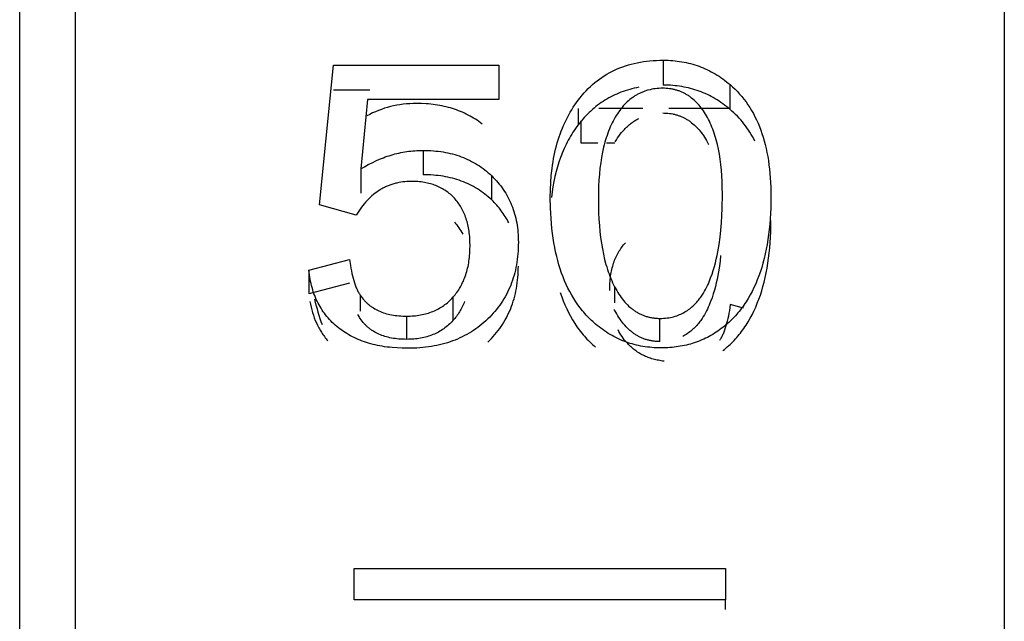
# Model space of a CAD drawing. Header units: millimetres. Extents: x -2637 to -1637, y 678 to 1678.
# Tile 155 of 256: x -2124.04 to -2118.74, y 1062.62 to 1065.86. Entities that reach past the tile are written whole.
import ezdxf

# ---------------------------------------------------------------- set-up
doc = ezdxf.new("R2010")
doc.units = ezdxf.units.MM
doc.layers.add('Make2D$B.SHOW mini', color=7, linetype='Continuous', true_color=0x000000)

msp = doc.modelspace()

# ---------------------------------------------------------------- linework, layer by layer
at = {"layer": 'Make2D$B.SHOW mini', "color": 18, "lineweight": -3, "true_color": 0x000000}
for points in [[(-2124.0431, 1024.9126), (-2124.0431, 1075.5182)], [(-2118.7431, 1075.5223), (-2118.7431, 1045.5223)], [(-2123.7431, 1015.5226), (-2123.7431, 1015.5231), (-2123.7431, 1075.421)], [(-2121.0365, 1065.4284), (-2121.0262, 1065.4417), (-2121.0157, 1065.4545), (-2121.0049, 1065.4669), (-2120.9939, 1065.4789), (-2120.9826, 1065.4905), (-2120.971, 1065.5016), (-2120.9592, 1065.5123), (-2120.9471, 1065.5226), (-2120.9348, 1065.5325), (-2120.9222, 1065.5419), (-2120.9094, 1065.551), (-2120.8963, 1065.5596), (-2120.8829, 1065.5678), (-2120.8693, 1065.5755), (-2120.8554, 1065.5829), (-2120.8412, 1065.5898), (-2120.8268, 1065.5963), (-2120.8121, 1065.6024), (-2120.7972, 1065.608), (-2120.782, 1065.6133), (-2120.7665, 1065.6181), (-2120.7508, 1065.6225), (-2120.7348, 1065.6265), (-2120.7186, 1065.63), (-2120.702, 1065.6332), (-2120.6853, 1065.6359), (-2120.6682, 1065.6382), (-2120.6509, 1065.6401), (-2120.6333, 1065.6416), (-2120.6154, 1065.6426), (-2120.5973, 1065.6432), (-2120.5789, 1065.6434)], [(-2120.5789, 1065.6434), (-2120.566, 1065.6433), (-2120.5532, 1065.6429), (-2120.5405, 1065.6423), (-2120.528, 1065.6414), (-2120.5155, 1065.6402), (-2120.5032, 1065.6388), (-2120.4909, 1065.6372), (-2120.4788, 1065.6353), (-2120.4668, 1065.6331), (-2120.4549, 1065.6307), (-2120.4431, 1065.628), (-2120.4314, 1065.625), (-2120.4198, 1065.6218), (-2120.4083, 1065.6184), (-2120.3969, 1065.6146), (-2120.3856, 1065.6107), (-2120.3745, 1065.6064), (-2120.3634, 1065.6019), (-2120.3524, 1065.5972), (-2120.3416, 1065.5922), (-2120.3308, 1065.5869), (-2120.3202, 1065.5814), (-2120.3096, 1065.5756), (-2120.2992, 1065.5696), (-2120.2888, 1065.5633), (-2120.2786, 1065.5567), (-2120.2684, 1065.5499), (-2120.2584, 1065.5428), (-2120.2484, 1065.5355), (-2120.2386, 1065.5279), (-2120.2288, 1065.52), (-2120.2192, 1065.5119)], [(-2120.5789, 1065.6434), (-2120.5789, 1065.5093)], [(-2122.4286, 1064.8638), (-2122.3541, 1065.6164)], [(-2122.3541, 1065.6164), (-2121.4645, 1065.6164)], [(-2121.4645, 1065.6164), (-2121.4645, 1065.4327)], [(-2122.1584, 1065.4824), (-2122.3541, 1065.4824)], [(-2120.7102, 1065.4976), (-2120.7228, 1065.4951), (-2120.7352, 1065.4924), (-2120.7475, 1065.4894), (-2120.7596, 1065.4861), (-2120.7716, 1065.4826), (-2120.7834, 1065.4789), (-2120.795, 1065.4749), (-2120.8065, 1065.4707), (-2120.8178, 1065.4662), (-2120.829, 1065.4615), (-2120.84, 1065.4566), (-2120.8509, 1065.4514), (-2120.8616, 1065.4459), (-2120.8722, 1065.4402), (-2120.8826, 1065.4343), (-2120.8929, 1065.4281), (-2120.903, 1065.4217), (-2120.913, 1065.415), (-2120.9228, 1065.4081), (-2120.9324, 1065.4009), (-2120.9419, 1065.3935), (-2120.9513, 1065.3858), (-2120.9605, 1065.3779), (-2120.9695, 1065.3698), (-2120.9784, 1065.3614), (-2120.9872, 1065.3528), (-2120.9958, 1065.3439), (-2121.0042, 1065.3347), (-2121.0125, 1065.3254), (-2121.0206, 1065.3157), (-2121.0286, 1065.3059), (-2121.0365, 1065.2957)], [(-2120.5816, 1065.4923), (-2120.5918, 1065.4922), (-2120.6019, 1065.4917), (-2120.6118, 1065.491), (-2120.6216, 1065.4899), (-2120.6312, 1065.4885), (-2120.6407, 1065.4868), (-2120.6501, 1065.4848), (-2120.6593, 1065.4826), (-2120.6638, 1065.4813), (-2120.6684, 1065.48), (-2120.6728, 1065.4786), (-2120.6773, 1065.4771), (-2120.6817, 1065.4755), (-2120.6861, 1065.4739), (-2120.6904, 1065.4721), (-2120.6947, 1065.4703), (-2120.699, 1065.4685), (-2120.7032, 1065.4665), (-2120.7074, 1065.4645), (-2120.7116, 1065.4624), (-2120.7157, 1065.4602), (-2120.7198, 1065.458), (-2120.7238, 1065.4557), (-2120.7278, 1065.4533), (-2120.7318, 1065.4508), (-2120.7358, 1065.4482), (-2120.7397, 1065.4456), (-2120.7435, 1065.4429), (-2120.7512, 1065.4372), (-2120.7587, 1065.4313), (-2120.766, 1065.425), (-2120.7733, 1065.4185), (-2120.7803, 1065.4116), (-2120.7872, 1065.4044), (-2120.794, 1065.397), (-2120.8007, 1065.3892), (-2120.8072, 1065.3811), (-2120.8135, 1065.3727), (-2120.8197, 1065.364), (-2120.8258, 1065.355), (-2120.8317, 1065.3457), (-2120.8375, 1065.3361)], [(-2120.346, 1065.3435), (-2120.3514, 1065.3526), (-2120.3569, 1065.3614), (-2120.3625, 1065.37), (-2120.3683, 1065.3782), (-2120.3742, 1065.3862), (-2120.3803, 1065.3939), (-2120.3864, 1065.4013), (-2120.3927, 1065.4084), (-2120.3991, 1065.4152), (-2120.4056, 1065.4218), (-2120.4123, 1065.428), (-2120.4191, 1065.434), (-2120.426, 1065.4397), (-2120.4331, 1065.4451), (-2120.4366, 1065.4476), (-2120.4402, 1065.4501), (-2120.4439, 1065.4526), (-2120.4475, 1065.455), (-2120.4512, 1065.4572), (-2120.455, 1065.4595), (-2120.4587, 1065.4616), (-2120.4625, 1065.4637), (-2120.4663, 1065.4657), (-2120.4702, 1065.4676), (-2120.4741, 1065.4695), (-2120.478, 1065.4713), (-2120.482, 1065.473), (-2120.4859, 1065.4746), (-2120.49, 1065.4762), (-2120.494, 1065.4777), (-2120.4981, 1065.4791), (-2120.5022, 1065.4805), (-2120.5063, 1065.4818), (-2120.5105, 1065.483), (-2120.5147, 1065.4841), (-2120.5189, 1065.4852), (-2120.5232, 1065.4861), (-2120.5275, 1065.4871), (-2120.5318, 1065.4879), (-2120.5362, 1065.4887), (-2120.545, 1065.49), (-2120.554, 1065.491), (-2120.5631, 1065.4917), (-2120.5723, 1065.4922), (-2120.5816, 1065.4923)], [(-2120.2192, 1065.3786), (-2120.2288, 1065.3867), (-2120.2386, 1065.3945), (-2120.2484, 1065.402), (-2120.2584, 1065.4093), (-2120.2684, 1065.4164), (-2120.2786, 1065.4231), (-2120.2888, 1065.4297), (-2120.2992, 1065.4359), (-2120.3096, 1065.4419), (-2120.3202, 1065.4477), (-2120.3308, 1065.4532), (-2120.3416, 1065.4584), (-2120.3524, 1065.4634), (-2120.3634, 1065.4681), (-2120.3745, 1065.4725), (-2120.3856, 1065.4767), (-2120.3969, 1065.4807), (-2120.4083, 1065.4844), (-2120.4198, 1065.4878), (-2120.4314, 1065.491), (-2120.4431, 1065.4939), (-2120.4549, 1065.4966), (-2120.4668, 1065.499), (-2120.4788, 1065.5012), (-2120.4909, 1065.5031), (-2120.5032, 1065.5047), (-2120.5155, 1065.5061), (-2120.528, 1065.5073), (-2120.5405, 1065.5082), (-2120.5532, 1065.5088), (-2120.566, 1065.5092), (-2120.5789, 1065.5093)], [(-2120.2192, 1065.5119), (-2120.2056, 1065.4998), (-2120.1925, 1065.4874), (-2120.1798, 1065.4745), (-2120.1676, 1065.4612), (-2120.1558, 1065.4474), (-2120.1444, 1065.4332), (-2120.1334, 1065.4186), (-2120.1229, 1065.4035), (-2120.1128, 1065.3881), (-2120.1032, 1065.3721), (-2120.0939, 1065.3558), (-2120.0851, 1065.339), (-2120.0768, 1065.3217), (-2120.0688, 1065.3041), (-2120.0613, 1065.2859), (-2120.0542, 1065.2674), (-2120.0476, 1065.2484), (-2120.0414, 1065.2289), (-2120.0356, 1065.2091), (-2120.0302, 1065.1887), (-2120.0253, 1065.168), (-2120.0208, 1065.1467), (-2120.0167, 1065.1251), (-2120.0131, 1065.103), (-2120.0098, 1065.0804), (-2120.007, 1065.0574), (-2120.0047, 1065.0339), (-2120.0028, 1065.01), (-2120.0013, 1064.9856), (-2120.0002, 1064.9608), (-2119.9993, 1064.9098)], [(-2120.2192, 1065.3786), (-2120.2192, 1065.5119)], [(-2122.1713, 1065.4327), (-2122.2065, 1065.058)], [(-2121.9073, 1065.4104), (-2121.9255, 1065.4101), (-2121.9436, 1065.4094), (-2121.9614, 1065.4081), (-2121.979, 1065.4062), (-2121.9964, 1065.4039), (-2122.0136, 1065.401), (-2122.0306, 1065.3976), (-2122.0473, 1065.3937), (-2122.0638, 1065.3893), (-2122.0802, 1065.3844), (-2122.0963, 1065.3789), (-2122.1122, 1065.3729), (-2122.1278, 1065.3663), (-2122.1433, 1065.3593), (-2122.1586, 1065.3517), (-2122.1736, 1065.3436)], [(-2121.4645, 1065.4327), (-2122.1713, 1065.4327)], [(-2121.5533, 1065.2999), (-2121.5623, 1065.3067), (-2121.5714, 1065.3133), (-2121.5806, 1065.3197), (-2121.59, 1065.3259), (-2121.5995, 1065.3318), (-2121.6092, 1065.3375), (-2121.619, 1065.343), (-2121.6289, 1065.3483), (-2121.6389, 1065.3534), (-2121.6491, 1065.3582), (-2121.6594, 1065.3629), (-2121.6699, 1065.3673), (-2121.6805, 1065.3715), (-2121.6912, 1065.3755), (-2121.702, 1065.3793), (-2121.713, 1065.3828), (-2121.7242, 1065.3862), (-2121.7354, 1065.3893), (-2121.7468, 1065.3922), (-2121.7583, 1065.3949), (-2121.77, 1065.3974), (-2121.7818, 1065.3996), (-2121.7937, 1065.4017), (-2121.8058, 1065.4035), (-2121.818, 1065.4051), (-2121.8303, 1065.4065), (-2121.8428, 1065.4077), (-2121.8554, 1065.4087), (-2121.8811, 1065.41), (-2121.9073, 1065.4104)], [(-2121.1869, 1064.9055), (-2121.1863, 1064.9455), (-2121.1845, 1064.9845), (-2121.1816, 1065.0226), (-2121.1775, 1065.0596), (-2121.175, 1065.0778), (-2121.1722, 1065.0957), (-2121.1691, 1065.1134), (-2121.1657, 1065.1308), (-2121.1621, 1065.148), (-2121.1581, 1065.1649), (-2121.1538, 1065.1816), (-2121.1493, 1065.1981), (-2121.1444, 1065.2143), (-2121.1393, 1065.2303), (-2121.1339, 1065.246), (-2121.1281, 1065.2615), (-2121.1221, 1065.2767), (-2121.1158, 1065.2917), (-2121.1092, 1065.3065), (-2121.1023, 1065.321), (-2121.0951, 1065.3352), (-2121.0876, 1065.3493), (-2121.0798, 1065.3631), (-2121.0717, 1065.3766), (-2121.0634, 1065.3899), (-2121.0547, 1065.403), (-2121.0457, 1065.4158), (-2121.0365, 1065.4284)], [(-2121.0365, 1065.3831), (-2121.0365, 1065.2957)], [(-2120.6889, 1065.3831), (-2120.9263, 1065.3831)], [(-2120.5816, 1065.3592), (-2120.5723, 1065.359), (-2120.5631, 1065.3586), (-2120.554, 1065.3579), (-2120.545, 1065.3569), (-2120.5362, 1065.3556), (-2120.5275, 1065.354), (-2120.5232, 1065.353), (-2120.5189, 1065.3521), (-2120.5147, 1065.351), (-2120.5105, 1065.3499), (-2120.5063, 1065.3487), (-2120.5022, 1065.3474), (-2120.4981, 1065.3461), (-2120.494, 1065.3447), (-2120.49, 1065.3432), (-2120.4859, 1065.3416), (-2120.482, 1065.34), (-2120.478, 1065.3383), (-2120.4741, 1065.3365), (-2120.4702, 1065.3347), (-2120.4663, 1065.3327), (-2120.4625, 1065.3308), (-2120.4587, 1065.3287), (-2120.455, 1065.3266), (-2120.4512, 1065.3243), (-2120.4475, 1065.3221), (-2120.4439, 1065.3197), (-2120.4402, 1065.3173), (-2120.4366, 1065.3148), (-2120.4331, 1065.3122), (-2120.426, 1065.3069), (-2120.4191, 1065.3012), (-2120.4123, 1065.2953), (-2120.4056, 1065.2891), (-2120.3991, 1065.2826), (-2120.3927, 1065.2758), (-2120.3864, 1065.2688), (-2120.3803, 1065.2614), (-2120.3742, 1065.2538), (-2120.3683, 1065.2459), (-2120.3625, 1065.2376), (-2120.3569, 1065.2291), (-2120.3514, 1065.2204), (-2120.346, 1065.2113)], [(-2120.2294, 1065.3831), (-2120.5494, 1065.3831)], [(-2120.0855, 1065.2076), (-2120.092, 1065.2201), (-2120.0988, 1065.2323), (-2120.1059, 1065.2443), (-2120.1131, 1065.2561), (-2120.1207, 1065.2676), (-2120.1284, 1065.2789), (-2120.1364, 1065.29), (-2120.1446, 1065.3008), (-2120.1531, 1065.3113), (-2120.1618, 1065.3217), (-2120.1708, 1065.3318), (-2120.18, 1065.3416), (-2120.1894, 1065.3512), (-2120.1991, 1065.3606), (-2120.209, 1065.3697), (-2120.2192, 1065.3786)], [(-2121.0217, 1065.3171), (-2121.0217, 1065.1977)], [(-2120.8375, 1065.3361), (-2120.8431, 1065.3262), (-2120.8486, 1065.3161), (-2120.8538, 1065.3057), (-2120.8589, 1065.2951), (-2120.8638, 1065.2842), (-2120.8685, 1065.2731), (-2120.8731, 1065.2618), (-2120.8774, 1065.2502), (-2120.8816, 1065.2383), (-2120.8856, 1065.2262), (-2120.8894, 1065.2139), (-2120.893, 1065.2013), (-2120.8965, 1065.1884), (-2120.8997, 1065.1753), (-2120.9057, 1065.1483), (-2120.911, 1065.1204), (-2120.9156, 1065.0914), (-2120.9195, 1065.0614), (-2120.9226, 1065.0304), (-2120.9251, 1064.9983), (-2120.9268, 1064.9652), (-2120.9279, 1064.9311), (-2120.9282, 1064.8959)], [(-2120.8375, 1065.204), (-2120.831, 1065.2148), (-2120.8243, 1065.2251), (-2120.8174, 1065.2351), (-2120.8103, 1065.2447), (-2120.803, 1065.2539), (-2120.7955, 1065.2627), (-2120.7879, 1065.2712), (-2120.784, 1065.2752), (-2120.7801, 1065.2792), (-2120.7761, 1065.2831), (-2120.7721, 1065.2869), (-2120.768, 1065.2906), (-2120.7639, 1065.2942), (-2120.7598, 1065.2977), (-2120.7556, 1065.3011), (-2120.7513, 1065.3044), (-2120.747, 1065.3076), (-2120.7427, 1065.3107), (-2120.7383, 1065.3137), (-2120.7339, 1065.3166), (-2120.7294, 1065.3194), (-2120.7249, 1065.3222), (-2120.7203, 1065.3248), (-2120.7157, 1065.3273), (-2120.711, 1065.3297)], [(-2120.2607, 1064.9237), (-2120.261, 1064.9573), (-2120.262, 1064.9898), (-2120.2637, 1065.0214), (-2120.266, 1065.052), (-2120.269, 1065.0816), (-2120.2727, 1065.1103), (-2120.277, 1065.1379), (-2120.282, 1065.1646), (-2120.2877, 1065.1903), (-2120.294, 1065.2151), (-2120.2974, 1065.2271), (-2120.301, 1065.2389), (-2120.3047, 1065.2504), (-2120.3087, 1065.2617), (-2120.3127, 1065.2728), (-2120.317, 1065.2836), (-2120.3214, 1065.2942), (-2120.326, 1065.3045), (-2120.3307, 1065.3146), (-2120.3357, 1065.3244), (-2120.3407, 1065.3341), (-2120.346, 1065.3435)], [(-2121.0365, 1065.2957), (-2121.0438, 1065.2858), (-2121.051, 1065.2758), (-2121.058, 1065.2656), (-2121.0648, 1065.2553), (-2121.0714, 1065.2448), (-2121.0778, 1065.2342), (-2121.0841, 1065.2234), (-2121.0901, 1065.2125), (-2121.096, 1065.2014), (-2121.1017, 1065.1901), (-2121.1072, 1065.1788), (-2121.1126, 1065.1672), (-2121.1177, 1065.1555), (-2121.1227, 1065.1437), (-2121.1274, 1065.1317), (-2121.132, 1065.1196), (-2121.1406, 1065.0949), (-2121.1485, 1065.0695), (-2121.1557, 1065.0436), (-2121.1621, 1065.0171), (-2121.1678, 1064.9899), (-2121.1727, 1064.9622), (-2121.1769, 1064.9338), (-2121.1804, 1064.9048)], [(-2121.0217, 1065.1977), (-2120.9305, 1065.1977)], [(-2120.884, 1065.1977), (-2120.8389, 1065.1977)], [(-2120.346, 1065.2113), (-2120.3401, 1065.2009), (-2120.3345, 1065.1901)], [(-2122.2065, 1065.058), (-2122.1866, 1065.07), (-2122.1666, 1065.0812), (-2122.1465, 1065.0917), (-2122.1263, 1065.1014), (-2122.1059, 1065.1103), (-2122.0853, 1065.1185), (-2122.075, 1065.1223), (-2122.0647, 1065.1259), (-2122.0543, 1065.1293), (-2122.0439, 1065.1326), (-2122.0334, 1065.1356), (-2122.0229, 1065.1384), (-2122.0124, 1065.1411), (-2122.0018, 1065.1435), (-2121.9912, 1065.1458), (-2121.9806, 1065.1479), (-2121.9699, 1065.1497), (-2121.9592, 1065.1514), (-2121.9484, 1065.1529), (-2121.9376, 1065.1542), (-2121.9268, 1065.1553), (-2121.9159, 1065.1561), (-2121.905, 1065.1568), (-2121.8941, 1065.1573), (-2121.8831, 1065.1576), (-2121.872, 1065.1577)], [(-2121.872, 1065.1577), (-2121.8579, 1065.1576), (-2121.8439, 1065.1572), (-2121.8301, 1065.1565), (-2121.8165, 1065.1556), (-2121.803, 1065.1544), (-2121.7897, 1065.1529), (-2121.7766, 1065.1512), (-2121.7636, 1065.1492), (-2121.7508, 1065.1469), (-2121.7382, 1065.1444), (-2121.7257, 1065.1416), (-2121.7134, 1065.1385), (-2121.7013, 1065.1352), (-2121.6893, 1065.1316), (-2121.6775, 1065.1277), (-2121.6659, 1065.1236), (-2121.6544, 1065.1192), (-2121.6431, 1065.1145), (-2121.632, 1065.1095), (-2121.621, 1065.1043), (-2121.6102, 1065.0988), (-2121.5996, 1065.0931), (-2121.5891, 1065.0871), (-2121.5788, 1065.0808), (-2121.5687, 1065.0742), (-2121.5587, 1065.0674), (-2121.5489, 1065.0603), (-2121.5393, 1065.0529), (-2121.5298, 1065.0453), (-2121.5205, 1065.0374), (-2121.5114, 1065.0292), (-2121.5024, 1065.0207)], [(-2121.872, 1065.1577), (-2121.872, 1065.0268)], [(-2122.2065, 1065.058), (-2122.2065, 1064.9277)], [(-2121.9357, 1064.9909), (-2121.9473, 1064.9907), (-2121.9587, 1064.9902), (-2121.9701, 1064.9893), (-2121.9812, 1064.9881), (-2121.9922, 1064.9865), (-2122.0031, 1064.9845), (-2122.0138, 1064.9822), (-2122.019, 1064.9809), (-2122.0243, 1064.9796), (-2122.0295, 1064.9781), (-2122.0347, 1064.9766), (-2122.0398, 1064.9749), (-2122.0449, 1064.9732), (-2122.05, 1064.9714), (-2122.055, 1064.9695), (-2122.06, 1064.9675), (-2122.065, 1064.9654), (-2122.0699, 1064.9632), (-2122.0748, 1064.9609), (-2122.0796, 1064.9586), (-2122.0844, 1064.9561), (-2122.0892, 1064.9536), (-2122.0939, 1064.951), (-2122.0986, 1064.9483), (-2122.1033, 1064.9455), (-2122.1079, 1064.9426), (-2122.1125, 1064.9396), (-2122.1215, 1064.9334), (-2122.1304, 1064.9269), (-2122.1391, 1064.9199), (-2122.1477, 1064.9127), (-2122.1562, 1064.905), (-2122.1644, 1064.897), (-2122.1726, 1064.8887), (-2122.1806, 1064.88), (-2122.1884, 1064.8709), (-2122.1961, 1064.8615), (-2122.2036, 1064.8518), (-2122.211, 1064.8416), (-2122.2182, 1064.8312), (-2122.2253, 1064.8203), (-2122.2322, 1064.8091)], [(-2121.7031, 1064.9), (-2121.7083, 1064.9055), (-2121.7137, 1064.9109), (-2121.7192, 1064.9161), (-2121.7248, 1064.9212), (-2121.7306, 1064.926), (-2121.7365, 1064.9307), (-2121.7425, 1064.9352), (-2121.7486, 1064.9395), (-2121.7549, 1064.9437), (-2121.7613, 1064.9477), (-2121.7679, 1064.9515), (-2121.7745, 1064.9552), (-2121.7813, 1064.9586), (-2121.7883, 1064.9619), (-2121.7953, 1064.965), (-2121.8025, 1064.968), (-2121.8098, 1064.9708), (-2121.8173, 1064.9733), (-2121.8249, 1064.9758), (-2121.8326, 1064.978), (-2121.8405, 1064.9801), (-2121.8485, 1064.9819), (-2121.8566, 1064.9836), (-2121.8648, 1064.9852), (-2121.8732, 1064.9865), (-2121.8817, 1064.9877), (-2121.8904, 1064.9887), (-2121.8992, 1064.9895), (-2121.9081, 1064.9901), (-2121.9172, 1064.9906), (-2121.9264, 1064.9908), (-2121.9357, 1064.9909)], [(-2121.5024, 1064.8908), (-2121.5114, 1064.8991), (-2121.5205, 1064.9073), (-2121.5298, 1064.9151), (-2121.5393, 1064.9227), (-2121.5489, 1064.93), (-2121.5587, 1064.9371), (-2121.5687, 1064.9439), (-2121.5788, 1064.9504), (-2121.5891, 1064.9566), (-2121.5996, 1064.9626), (-2121.6102, 1064.9683), (-2121.621, 1064.9738), (-2121.632, 1064.979), (-2121.6431, 1064.9839), (-2121.6544, 1064.9885), (-2121.6659, 1064.9929), (-2121.6775, 1064.997), (-2121.6893, 1065.0009), (-2121.7013, 1065.0044), (-2121.7134, 1065.0077), (-2121.7257, 1065.0108), (-2121.7382, 1065.0136), (-2121.7508, 1065.0161), (-2121.7636, 1065.0183), (-2121.7766, 1065.0203), (-2121.7897, 1065.0221), (-2121.803, 1065.0235), (-2121.8165, 1065.0247), (-2121.8301, 1065.0256), (-2121.8439, 1065.0263), (-2121.8579, 1065.0267), (-2121.872, 1065.0268)], [(-2121.5024, 1065.0207), (-2121.4936, 1065.0121), (-2121.4851, 1065.0033), (-2121.4769, 1064.9943), (-2121.469, 1064.9851), (-2121.4613, 1064.9758), (-2121.4539, 1064.9664), (-2121.4468, 1064.9568), (-2121.44, 1064.947), (-2121.4334, 1064.937), (-2121.4271, 1064.9269), (-2121.4211, 1064.9167), (-2121.4153, 1064.9062), (-2121.4098, 1064.8956), (-2121.4046, 1064.8849), (-2121.3997, 1064.874), (-2121.3951, 1064.8629), (-2121.3907, 1064.8516), (-2121.3866, 1064.8402), (-2121.3828, 1064.8286), (-2121.3793, 1064.8169), (-2121.376, 1064.805), (-2121.373, 1064.7929), (-2121.3704, 1064.7806), (-2121.3679, 1064.7682), (-2121.3658, 1064.7556), (-2121.364, 1064.7429), (-2121.3624, 1064.73), (-2121.3611, 1064.7169), (-2121.3601, 1064.7036), (-2121.3594, 1064.6902), (-2121.359, 1064.6766), (-2121.3588, 1064.6628)], [(-2121.5024, 1064.8908), (-2121.5024, 1065.0207)], [(-2121.6188, 1064.6456), (-2121.6192, 1064.6657), (-2121.6196, 1064.6756), (-2121.6202, 1064.6853), (-2121.6209, 1064.6949), (-2121.6218, 1064.7043), (-2121.6229, 1064.7136), (-2121.6241, 1064.7228), (-2121.6256, 1064.7318), (-2121.6271, 1064.7406), (-2121.6289, 1064.7494), (-2121.6308, 1064.758), (-2121.6328, 1064.7664), (-2121.6351, 1064.7747), (-2121.6375, 1064.7829), (-2121.64, 1064.7909), (-2121.6428, 1064.7987), (-2121.6456, 1064.8065), (-2121.6487, 1064.8141), (-2121.6519, 1064.8215), (-2121.6553, 1064.8288), (-2121.6588, 1064.836), (-2121.6625, 1064.843), (-2121.6664, 1064.8499), (-2121.6704, 1064.8567), (-2121.6746, 1064.8633), (-2121.6789, 1064.8698), (-2121.6835, 1064.8761), (-2121.6881, 1064.8823), (-2121.693, 1064.8883), (-2121.698, 1064.8942), (-2121.7031, 1064.9)], [(-2121.4108, 1064.7684), (-2121.4152, 1064.7768), (-2121.4198, 1064.7852), (-2121.4246, 1064.7934), (-2121.4295, 1064.8015), (-2121.4346, 1064.8095), (-2121.4399, 1064.8174), (-2121.4454, 1064.8252), (-2121.451, 1064.8329), (-2121.4568, 1064.8405), (-2121.4628, 1064.848), (-2121.469, 1064.8553), (-2121.4753, 1064.8626), (-2121.4818, 1064.8698), (-2121.4885, 1064.8769), (-2121.4953, 1064.8839), (-2121.5024, 1064.8908)], [(-2120.9433, 1064.2225), (-2120.9508, 1064.229), (-2120.9582, 1064.2357), (-2120.9656, 1064.2425), (-2120.9728, 1064.2495), (-2120.9798, 1064.2565), (-2120.9868, 1064.2637), (-2120.9936, 1064.2711), (-2121.0003, 1064.2786), (-2121.007, 1064.2862), (-2121.0134, 1064.2939), (-2121.026, 1064.3098), (-2121.0382, 1064.3262), (-2121.0498, 1064.3431), (-2121.061, 1064.3606), (-2121.0717, 1064.3786), (-2121.0819, 1064.3971), (-2121.0917, 1064.4161), (-2121.101, 1064.4357), (-2121.1098, 1064.4558), (-2121.1181, 1064.4764), (-2121.126, 1064.4975), (-2121.1333, 1064.5192), (-2121.1402, 1064.5413), (-2121.1467, 1064.564), (-2121.1526, 1064.5872), (-2121.1581, 1064.6109), (-2121.1631, 1064.6352), (-2121.1676, 1064.6599), (-2121.1716, 1064.6852), (-2121.1752, 1064.7109), (-2121.1783, 1064.7372), (-2121.1809, 1064.764), (-2121.1831, 1064.7913), (-2121.1847, 1064.8191), (-2121.1859, 1064.8474), (-2121.1869, 1064.9055)], [(-2120.9282, 1064.8959), (-2120.9279, 1064.8589), (-2120.9269, 1064.8229), (-2120.9252, 1064.7878), (-2120.9229, 1064.7538), (-2120.9198, 1064.7207), (-2120.9161, 1064.6886), (-2120.9117, 1064.6576), (-2120.9066, 1064.6275), (-2120.9008, 1064.5984), (-2120.8943, 1064.5704), (-2120.8872, 1064.5433), (-2120.8833, 1064.5302), (-2120.8793, 1064.5173), (-2120.875, 1064.5046), (-2120.8707, 1064.4923), (-2120.8661, 1064.4801), (-2120.8613, 1064.4683), (-2120.8564, 1064.4566), (-2120.8513, 1064.4453), (-2120.846, 1064.4342), (-2120.8406, 1064.4233)], [(-2120.5965, 1064.2532), (-2120.5866, 1064.2534), (-2120.577, 1064.2538), (-2120.5675, 1064.2546), (-2120.5582, 1064.2556), (-2120.5491, 1064.2569), (-2120.5403, 1064.2585), (-2120.5316, 1064.2603), (-2120.5231, 1064.2624), (-2120.5148, 1064.2647), (-2120.5067, 1064.2673), (-2120.4988, 1064.2701), (-2120.4912, 1064.2732), (-2120.4837, 1064.2765), (-2120.4764, 1064.28), (-2120.4692, 1064.2837), (-2120.4623, 1064.2876), (-2120.4556, 1064.2917), (-2120.4491, 1064.296), (-2120.4428, 1064.3005), (-2120.4366, 1064.3051), (-2120.4307, 1064.3099), (-2120.4249, 1064.3148), (-2120.4193, 1064.3198), (-2120.414, 1064.3249), (-2120.4088, 1064.3301), (-2120.4037, 1064.3354), (-2120.3989, 1064.3407), (-2120.3942, 1064.346), (-2120.3897, 1064.3514), (-2120.3854, 1064.3568), (-2120.3813, 1064.3621), (-2120.3773, 1064.3675), (-2120.3735, 1064.3728), (-2120.3699, 1064.3781), (-2120.3664, 1064.3834), (-2120.3631, 1064.3886), (-2120.3568, 1064.399), (-2120.3511, 1064.4093), (-2120.3458, 1064.4196), (-2120.3408, 1064.4298), (-2120.3362, 1064.44), (-2120.3319, 1064.4502), (-2120.3237, 1064.4707), (-2120.3163, 1064.4912), (-2120.3096, 1064.5116), (-2120.3036, 1064.5319), (-2120.2983, 1064.552), (-2120.2935, 1064.5719), (-2120.2892, 1064.5917), (-2120.2854, 1064.6114), (-2120.2788, 1064.6507), (-2120.2734, 1064.6898), (-2120.2692, 1064.7288), (-2120.2659, 1064.7677), (-2120.2635, 1064.8066), (-2120.2619, 1064.8456), (-2120.2607, 1064.9237)], [(-2119.9993, 1064.9098), (-2120.0003, 1064.8484), (-2120.0016, 1064.8185), (-2120.0034, 1064.7893), (-2120.0057, 1064.7605), (-2120.0085, 1064.7324), (-2120.0118, 1064.7048), (-2120.0156, 1064.6778), (-2120.0199, 1064.6513), (-2120.0247, 1064.6255), (-2120.03, 1064.6002), (-2120.0358, 1064.5755), (-2120.0421, 1064.5514), (-2120.049, 1064.5278), (-2120.0563, 1064.5049), (-2120.0641, 1064.4825), (-2120.0725, 1064.4607), (-2120.0813, 1064.4395), (-2120.0906, 1064.4188), (-2120.1005, 1064.3988), (-2120.1108, 1064.3794), (-2120.1217, 1064.3605), (-2120.133, 1064.3422), (-2120.1389, 1064.3333), (-2120.1449, 1064.3246), (-2120.151, 1064.316), (-2120.1572, 1064.3075), (-2120.1636, 1064.2992), (-2120.1701, 1064.291), (-2120.1767, 1064.283), (-2120.1834, 1064.2751), (-2120.1903, 1064.2674), (-2120.1973, 1064.2599), (-2120.2044, 1064.2525), (-2120.2116, 1064.2452), (-2120.219, 1064.2381), (-2120.2265, 1064.2311), (-2120.2341, 1064.2243), (-2120.2418, 1064.2176), (-2120.2497, 1064.2111), (-2120.2576, 1064.2048)], [(-2122.2322, 1064.8091), (-2122.4286, 1064.8638)], [(-2121.7031, 1064.7708), (-2121.6966, 1064.7635), (-2121.6904, 1064.7561), (-2121.6844, 1064.7484), (-2121.6787, 1064.7404), (-2121.6732, 1064.7323), (-2121.668, 1064.7239), (-2121.6631, 1064.7153), (-2121.6584, 1064.7065)], [(-2120.2576, 1064.0802), (-2120.2497, 1064.0865), (-2120.2418, 1064.093), (-2120.2341, 1064.0996), (-2120.2265, 1064.1064), (-2120.219, 1064.1133), (-2120.2116, 1064.1204), (-2120.2044, 1064.1276), (-2120.1973, 1064.1349), (-2120.1903, 1064.1425), (-2120.1834, 1064.1501), (-2120.1767, 1064.1579), (-2120.1701, 1064.1659), (-2120.1636, 1064.174), (-2120.1572, 1064.1823), (-2120.151, 1064.1907), (-2120.1449, 1064.1992), (-2120.1389, 1064.2079), (-2120.133, 1064.2168), (-2120.1217, 1064.2349), (-2120.1108, 1064.2536), (-2120.1005, 1064.273), (-2120.0906, 1064.2929), (-2120.0813, 1064.3133), (-2120.0725, 1064.3344), (-2120.0641, 1064.3561), (-2120.0563, 1064.3783), (-2120.049, 1064.4011), (-2120.0421, 1064.4245), (-2120.0358, 1064.4485), (-2120.03, 1064.473), (-2120.0247, 1064.4981), (-2120.0199, 1064.5238), (-2120.0156, 1064.5501), (-2120.0118, 1064.5769), (-2120.0085, 1064.6043), (-2120.0057, 1064.6323), (-2120.0034, 1064.6608), (-2120.0016, 1064.6899), (-2120.0003, 1064.7196), (-2119.9993, 1064.7806)], [(-2121.7109, 1064.3668), (-2121.7053, 1064.3732), (-2121.6998, 1064.3798), (-2121.6946, 1064.3865), (-2121.6895, 1064.3934), (-2121.6845, 1064.4004), (-2121.6798, 1064.4076), (-2121.6752, 1064.4149), (-2121.6708, 1064.4223), (-2121.6666, 1064.43), (-2121.6626, 1064.4377), (-2121.6587, 1064.4456), (-2121.655, 1064.4537), (-2121.6515, 1064.4619), (-2121.6482, 1064.4703), (-2121.645, 1064.4788), (-2121.642, 1064.4874), (-2121.6392, 1064.4962), (-2121.6366, 1064.5052), (-2121.6342, 1064.5143), (-2121.6319, 1064.5235), (-2121.6298, 1064.5329), (-2121.6279, 1064.5424), (-2121.6262, 1064.5521), (-2121.6247, 1064.5619), (-2121.6233, 1064.5718), (-2121.6221, 1064.5819), (-2121.6211, 1064.5922), (-2121.6203, 1064.6026), (-2121.6197, 1064.6131), (-2121.6192, 1064.6238), (-2121.6188, 1064.6456)], [(-2121.3588, 1064.6628), (-2121.359, 1064.647), (-2121.3595, 1064.6314), (-2121.3603, 1064.616), (-2121.3614, 1064.6008), (-2121.3629, 1064.5857), (-2121.3647, 1064.5708), (-2121.3668, 1064.5562), (-2121.3692, 1064.5417), (-2121.372, 1064.5273), (-2121.375, 1064.5132), (-2121.3784, 1064.4993), (-2121.3821, 1064.4855), (-2121.3862, 1064.4719), (-2121.3905, 1064.4585), (-2121.3952, 1064.4453), (-2121.4002, 1064.4323), (-2121.4055, 1064.4195), (-2121.4111, 1064.4069), (-2121.4171, 1064.3944), (-2121.4233, 1064.3822), (-2121.4299, 1064.3701), (-2121.4368, 1064.3582), (-2121.444, 1064.3466), (-2121.4516, 1064.3351), (-2121.4594, 1064.3238), (-2121.4676, 1064.3127), (-2121.476, 1064.3018), (-2121.4848, 1064.2911), (-2121.4939, 1064.2806), (-2121.5033, 1064.2703), (-2121.5131, 1064.2602), (-2121.5231, 1064.2502)], [(-2120.8673, 1064.4036), (-2120.867, 1064.4239), (-2120.8666, 1064.4339), (-2120.866, 1064.4437), (-2120.8652, 1064.4533), (-2120.8643, 1064.4628), (-2120.8632, 1064.4722), (-2120.862, 1064.4814), (-2120.8606, 1064.4905), (-2120.859, 1064.4995), (-2120.8573, 1064.5083), (-2120.8554, 1064.5169), (-2120.8533, 1064.5255), (-2120.8511, 1064.5338), (-2120.8487, 1064.5421), (-2120.8461, 1064.5501), (-2120.8434, 1064.5581), (-2120.8405, 1064.5659), (-2120.8375, 1064.5736), (-2120.8342, 1064.5811), (-2120.8309, 1064.5884), (-2120.8273, 1064.5957), (-2120.8236, 1064.6028), (-2120.8198, 1064.6097), (-2120.8157, 1064.6165), (-2120.8115, 1064.6232), (-2120.8072, 1064.6297), (-2120.8027, 1064.6361), (-2120.798, 1064.6423), (-2120.7932, 1064.6484), (-2120.7882, 1064.6544), (-2120.783, 1064.6602)], [(-2122.4868, 1064.5125), (-2122.2674, 1064.5699)], [(-2122.2674, 1064.5699), (-2122.263, 1064.5385), (-2122.2605, 1064.5236), (-2122.2578, 1064.5092), (-2122.2549, 1064.4953), (-2122.2518, 1064.482), (-2122.2485, 1064.4691), (-2122.245, 1064.4569), (-2122.2413, 1064.4451), (-2122.2374, 1064.4338), (-2122.2333, 1064.4231), (-2122.2311, 1064.418), (-2122.229, 1064.413), (-2122.2267, 1064.4081), (-2122.2244, 1064.4033), (-2122.2221, 1064.3987), (-2122.2197, 1064.3942), (-2122.2173, 1064.3898), (-2122.2148, 1064.3856), (-2122.2122, 1064.3815), (-2122.2096, 1064.3775)], [(-2120.2701, 1064.5913), (-2120.2734, 1064.5619), (-2120.2788, 1064.523), (-2120.2854, 1064.4841), (-2120.2892, 1064.4645), (-2120.2935, 1064.4448), (-2120.2983, 1064.425), (-2120.3037, 1064.4051), (-2120.3097, 1064.3849), (-2120.3164, 1064.3646), (-2120.3238, 1064.3442), (-2120.3319, 1064.3239), (-2120.3363, 1064.3137), (-2120.3409, 1064.3036), (-2120.3459, 1064.2934), (-2120.3512, 1064.2832), (-2120.3569, 1064.273), (-2120.3632, 1064.2627), (-2120.37, 1064.2522), (-2120.3736, 1064.247), (-2120.3774, 1064.2417), (-2120.3814, 1064.2364), (-2120.3855, 1064.2311), (-2120.3898, 1064.2257), (-2120.3943, 1064.2204), (-2120.3989, 1064.2151), (-2120.4038, 1064.2099), (-2120.4088, 1064.2047), (-2120.414, 1064.1995), (-2120.4193, 1064.1945), (-2120.4249, 1064.1895), (-2120.4306, 1064.1847), (-2120.4366, 1064.1799), (-2120.4427, 1064.1754), (-2120.449, 1064.1709), (-2120.4555, 1064.1667), (-2120.4622, 1064.1626), (-2120.4682, 1064.1592), (-2120.4743, 1064.156)], [(-2122.3274, 1064.2026), (-2122.336, 1064.2096), (-2122.3443, 1064.2168), (-2122.3525, 1064.2241), (-2122.3604, 1064.2316), (-2122.3681, 1064.2393), (-2122.3755, 1064.2472), (-2122.3827, 1064.2553), (-2122.3896, 1064.2635), (-2122.3964, 1064.2719), (-2122.4029, 1064.2805), (-2122.4091, 1064.2892), (-2122.4152, 1064.2982), (-2122.4209, 1064.3073), (-2122.4265, 1064.3165), (-2122.4318, 1064.326), (-2122.4369, 1064.3356), (-2122.4418, 1064.3454), (-2122.4464, 1064.3553), (-2122.4508, 1064.3654), (-2122.455, 1064.3757), (-2122.4589, 1064.3862), (-2122.4626, 1064.3968), (-2122.466, 1064.4077), (-2122.4693, 1064.4186), (-2122.4723, 1064.4298), (-2122.475, 1064.4411), (-2122.4776, 1064.4526), (-2122.4799, 1064.4642), (-2122.482, 1064.476), (-2122.4838, 1064.488), (-2122.4854, 1064.5002), (-2122.4868, 1064.5125)], [(-2122.4868, 1064.5125), (-2122.4868, 1064.3859)], [(-2121.5231, 1064.1254), (-2121.5131, 1064.1352), (-2121.5033, 1064.1453), (-2121.4939, 1064.1555), (-2121.4848, 1064.166), (-2121.476, 1064.1766), (-2121.4676, 1064.1874), (-2121.4594, 1064.1985), (-2121.4516, 1064.2097), (-2121.444, 1064.2211), (-2121.4368, 1064.2327), (-2121.4299, 1064.2445), (-2121.4233, 1064.2564), (-2121.4171, 1064.2686), (-2121.4111, 1064.281), (-2121.4055, 1064.2935), (-2121.4002, 1064.3063), (-2121.3952, 1064.3192), (-2121.3905, 1064.3323), (-2121.3862, 1064.3456), (-2121.3821, 1064.3591), (-2121.3784, 1064.3727), (-2121.375, 1064.3866), (-2121.372, 1064.4006), (-2121.3692, 1064.4149), (-2121.3668, 1064.4293), (-2121.3647, 1064.4439), (-2121.3629, 1064.4586), (-2121.3614, 1064.4736), (-2121.3603, 1064.4887), (-2121.3595, 1064.504), (-2121.359, 1064.5195), (-2121.3588, 1064.5352)], [(-2122.2674, 1064.4429), (-2122.4868, 1064.3859)], [(-2120.8406, 1064.4233), (-2120.8406, 1064.3361)], [(-2120.8406, 1064.4233), (-2120.835, 1064.4129), (-2120.8293, 1064.4028), (-2120.8235, 1064.393), (-2120.8175, 1064.3836), (-2120.8115, 1064.3745), (-2120.8052, 1064.3657), (-2120.7989, 1064.3572), (-2120.7924, 1064.3491), (-2120.7858, 1064.3413), (-2120.779, 1064.3338), (-2120.7721, 1064.3267), (-2120.7651, 1064.3198), (-2120.7579, 1064.3134), (-2120.7543, 1064.3102), (-2120.7506, 1064.3072), (-2120.747, 1064.3043), (-2120.7432, 1064.3014), (-2120.7395, 1064.2986), (-2120.7357, 1064.2959), (-2120.7318, 1064.2933), (-2120.728, 1064.2907), (-2120.7241, 1064.2883), (-2120.7201, 1064.2859), (-2120.7162, 1064.2836), (-2120.7122, 1064.2814), (-2120.7082, 1064.2793), (-2120.7041, 1064.2773), (-2120.7, 1064.2753), (-2120.6959, 1064.2734), (-2120.6917, 1064.2716), (-2120.6875, 1064.2699), (-2120.6833, 1064.2683), (-2120.679, 1064.2668), (-2120.6747, 1064.2653), (-2120.6704, 1064.2639), (-2120.666, 1064.2626), (-2120.6616, 1064.2614), (-2120.6572, 1064.2603), (-2120.6527, 1064.2593), (-2120.6482, 1064.2583), (-2120.6437, 1064.2574), (-2120.6391, 1064.2566), (-2120.6345, 1064.2559), (-2120.6299, 1064.2553), (-2120.6252, 1064.2547), (-2120.6205, 1064.2543), (-2120.6158, 1064.2539), (-2120.611, 1064.2536), (-2120.6062, 1064.2534), (-2120.5965, 1064.2532)], [(-2122.4561, 1064.3574), (-2122.4519, 1064.3393), (-2122.4474, 1064.3214), (-2122.4427, 1064.3039), (-2122.4378, 1064.2867), (-2122.4325, 1064.2698), (-2122.427, 1064.2533), (-2122.4212, 1064.237), (-2122.4152, 1064.221)], [(-2122.2096, 1064.3775), (-2122.2048, 1064.3706), (-2122.1998, 1064.3639), (-2122.1946, 1064.3574), (-2122.1892, 1064.3512), (-2122.1864, 1064.3481), (-2122.1836, 1064.3451), (-2122.1807, 1064.3422), (-2122.1778, 1064.3393), (-2122.1749, 1064.3365), (-2122.1719, 1064.3337), (-2122.1688, 1064.331), (-2122.1657, 1064.3284), (-2122.1626, 1064.3257), (-2122.1594, 1064.3232), (-2122.1561, 1064.3207), (-2122.1528, 1064.3183), (-2122.1495, 1064.3159), (-2122.1461, 1064.3136), (-2122.1427, 1064.3113), (-2122.1392, 1064.3091), (-2122.1321, 1064.3048), (-2122.1248, 1064.3007), (-2122.1173, 1064.2969), (-2122.1096, 1064.2933), (-2122.1017, 1064.2899), (-2122.0936, 1064.2867), (-2122.0853, 1064.2838), (-2122.0769, 1064.281), (-2122.0682, 1064.2785), (-2122.0594, 1064.2762), (-2122.0503, 1064.2741), (-2122.0411, 1064.2723), (-2122.0316, 1064.2706), (-2122.022, 1064.2692), (-2122.0122, 1064.268), (-2122.0022, 1064.267), (-2121.9919, 1064.2663), (-2121.9815, 1064.2657), (-2121.9709, 1064.2654), (-2121.9601, 1064.2653)], [(-2122.2096, 1064.3775), (-2122.2096, 1064.2924)], [(-2121.9601, 1064.2653), (-2121.9502, 1064.2654), (-2121.9405, 1064.2657), (-2121.931, 1064.2662), (-2121.9215, 1064.2669), (-2121.9122, 1064.2678), (-2121.9031, 1064.2689), (-2121.894, 1064.2701), (-2121.8851, 1064.2716), (-2121.8764, 1064.2733), (-2121.8678, 1064.2752), (-2121.8593, 1064.2773), (-2121.8509, 1064.2796), (-2121.8426, 1064.2821), (-2121.8345, 1064.2848), (-2121.8266, 1064.2876), (-2121.8187, 1064.2907), (-2121.811, 1064.294), (-2121.8034, 1064.2975), (-2121.796, 1064.3011), (-2121.7887, 1064.305), (-2121.7815, 1064.3091), (-2121.7744, 1064.3133), (-2121.7675, 1064.3178), (-2121.7607, 1064.3224), (-2121.754, 1064.3273), (-2121.7475, 1064.3324), (-2121.7411, 1064.3376), (-2121.7348, 1064.3431), (-2121.7286, 1064.3487), (-2121.7226, 1064.3545), (-2121.7167, 1064.3606), (-2121.7109, 1064.3668)], [(-2121.7109, 1064.3668), (-2121.7109, 1064.2412)], [(-2121.1334, 1064.3929), (-2121.1256, 1064.37), (-2121.1172, 1064.3477), (-2121.1083, 1064.326), (-2121.0988, 1064.3049), (-2121.0888, 1064.2844), (-2121.0783, 1064.2645), (-2121.0672, 1064.2452), (-2121.0556, 1064.2264), (-2121.0496, 1064.2172), (-2121.0434, 1064.2082), (-2121.0371, 1064.1994), (-2121.0307, 1064.1907), (-2121.0242, 1064.1821), (-2121.0175, 1064.1737), (-2121.0107, 1064.1654), (-2121.0037, 1064.1573), (-2120.9966, 1064.1494), (-2120.9894, 1064.1416), (-2120.9821, 1064.1339), (-2120.9746, 1064.1264), (-2120.9669, 1064.119), (-2120.9592, 1064.1118), (-2120.9513, 1064.1047), (-2120.9433, 1064.0978)], [(-2122.4811, 1064.3447), (-2122.4782, 1064.3292), (-2122.4748, 1064.314), (-2122.4711, 1064.2991), (-2122.4669, 1064.2845), (-2122.4623, 1064.2702), (-2122.4573, 1064.2562), (-2122.4519, 1064.2424), (-2122.4461, 1064.229), (-2122.4398, 1064.2159), (-2122.4366, 1064.2095), (-2122.4332, 1064.2031), (-2122.4297, 1064.1968), (-2122.4261, 1064.1906), (-2122.4225, 1064.1845), (-2122.4187, 1064.1784), (-2122.4148, 1064.1724), (-2122.4108, 1064.1665), (-2122.4067, 1064.1607), (-2122.4025, 1064.1549), (-2122.3982, 1064.1492), (-2122.3938, 1064.1436), (-2122.3893, 1064.1381), (-2122.3846, 1064.1326)], [(-2121.6484, 1064.3434), (-2121.6513, 1064.3361), (-2121.6543, 1064.329), (-2121.6575, 1064.322), (-2121.6608, 1064.3151), (-2121.6642, 1064.3083), (-2121.6678, 1064.3017), (-2121.6715, 1064.2951), (-2121.6754, 1064.2887), (-2121.6793, 1064.2823), (-2121.6835, 1064.2761), (-2121.6877, 1064.27), (-2121.6921, 1064.264), (-2121.6966, 1064.2581), (-2121.7012, 1064.2524), (-2121.706, 1064.2467), (-2121.7109, 1064.2412)], [(-2120.8406, 1064.2973), (-2120.8429, 1064.3018)], [(-2120.5965, 1064.1284), (-2120.6062, 1064.1285), (-2120.611, 1064.1287), (-2120.6158, 1064.129), (-2120.6205, 1064.1294), (-2120.6252, 1064.1299), (-2120.6299, 1064.1304), (-2120.6345, 1064.131), (-2120.6391, 1064.1317), (-2120.6437, 1064.1325), (-2120.6482, 1064.1334), (-2120.6527, 1064.1343), (-2120.6572, 1064.1354), (-2120.6616, 1064.1365), (-2120.666, 1064.1377), (-2120.6704, 1064.139), (-2120.6747, 1064.1403), (-2120.679, 1064.1418), (-2120.6833, 1064.1433), (-2120.6875, 1064.1449), (-2120.6917, 1064.1466), (-2120.6959, 1064.1484), (-2120.7, 1064.1503), (-2120.7041, 1064.1522), (-2120.7082, 1064.1543), (-2120.7122, 1064.1564), (-2120.7162, 1064.1586), (-2120.7201, 1064.1608), (-2120.7241, 1064.1632), (-2120.728, 1064.1656), (-2120.7318, 1064.1681), (-2120.7357, 1064.1707), (-2120.7395, 1064.1734), (-2120.7432, 1064.1762), (-2120.747, 1064.179), (-2120.7506, 1064.182), (-2120.7543, 1064.185), (-2120.7579, 1064.1881), (-2120.7651, 1064.1945), (-2120.7721, 1064.2013), (-2120.779, 1064.2084), (-2120.7858, 1064.2158), (-2120.7924, 1064.2236), (-2120.7989, 1064.2316), (-2120.8052, 1064.24), (-2120.8115, 1064.2488), (-2120.8175, 1064.2578), (-2120.8235, 1064.2672), (-2120.8293, 1064.2769), (-2120.835, 1064.287), (-2120.8406, 1064.2973)], [(-2120.2187, 1064.3273), (-2120.2231, 1064.2956), (-2120.2257, 1064.2806), (-2120.2284, 1064.266), (-2120.2313, 1064.252), (-2120.2344, 1064.2386), (-2120.2377, 1064.2257), (-2120.2412, 1064.2133), (-2120.2449, 1064.2014), (-2120.2488, 1064.1901), (-2120.2529, 1064.1793), (-2120.255, 1064.1741), (-2120.2572, 1064.169), (-2120.2594, 1064.1641), (-2120.2617, 1064.1593), (-2120.264, 1064.1546), (-2120.2664, 1064.1501), (-2120.2689, 1064.1457), (-2120.2714, 1064.1414), (-2120.2739, 1064.1373), (-2120.2765, 1064.1333)], [(-2120.1466, 1064.3082), (-2120.2187, 1064.3273)], [(-2122.2096, 1064.2518), (-2122.2132, 1064.2572), (-2122.2166, 1064.2629), (-2122.2199, 1064.2688), (-2122.2232, 1064.2749)], [(-2121.9601, 1064.1403), (-2121.9709, 1064.1404), (-2121.9815, 1064.1408), (-2121.9919, 1064.1413), (-2122.0022, 1064.1421), (-2122.0122, 1064.143), (-2122.022, 1064.1442), (-2122.0316, 1064.1456), (-2122.0411, 1064.1473), (-2122.0503, 1064.1491), (-2122.0594, 1064.1512), (-2122.0682, 1064.1535), (-2122.0769, 1064.156), (-2122.0853, 1064.1587), (-2122.0936, 1064.1616), (-2122.1017, 1064.1648), (-2122.1096, 1064.1681), (-2122.1173, 1064.1717), (-2122.1248, 1064.1755), (-2122.1321, 1064.1796), (-2122.1392, 1064.1838), (-2122.1427, 1064.186), (-2122.1461, 1064.1883), (-2122.1495, 1064.1906), (-2122.1528, 1064.193), (-2122.1561, 1064.1954), (-2122.1594, 1064.1979), (-2122.1626, 1064.2004), (-2122.1657, 1064.203), (-2122.1688, 1064.2056), (-2122.1719, 1064.2083), (-2122.1749, 1064.2111), (-2122.1778, 1064.2139), (-2122.1807, 1064.2167), (-2122.1836, 1064.2197), (-2122.1864, 1064.2226), (-2122.1892, 1064.2256), (-2122.1946, 1064.2319), (-2122.1998, 1064.2383), (-2122.2048, 1064.245), (-2122.2096, 1064.2518)], [(-2121.9601, 1064.2653), (-2121.9601, 1064.1403)], [(-2121.7109, 1064.2412), (-2121.7167, 1064.235), (-2121.7226, 1064.229), (-2121.7286, 1064.2232), (-2121.7348, 1064.2176), (-2121.7411, 1064.2122), (-2121.7475, 1064.207), (-2121.754, 1064.2019), (-2121.7607, 1064.1971), (-2121.7675, 1064.1925), (-2121.7744, 1064.188), (-2121.7815, 1064.1838), (-2121.7887, 1064.1798), (-2121.796, 1064.1759), (-2121.8034, 1064.1723), (-2121.811, 1064.1688), (-2121.8187, 1064.1656), (-2121.8266, 1064.1625), (-2121.8345, 1064.1597), (-2121.8426, 1064.157), (-2121.8509, 1064.1545), (-2121.8593, 1064.1523), (-2121.8678, 1064.1502), (-2121.8764, 1064.1483), (-2121.8851, 1064.1466), (-2121.894, 1064.1452), (-2121.9031, 1064.1439), (-2121.9122, 1064.1428), (-2121.9215, 1064.1419), (-2121.931, 1064.1412), (-2121.9405, 1064.1407), (-2121.9502, 1064.1404), (-2121.9601, 1064.1403)], [(-2121.5231, 1064.2502), (-2121.5334, 1064.2405), (-2121.544, 1064.2311), (-2121.5547, 1064.222), (-2121.5657, 1064.2132), (-2121.5768, 1064.2047), (-2121.5882, 1064.1965), (-2121.5997, 1064.1886), (-2121.6115, 1064.1811), (-2121.6234, 1064.1738), (-2121.6356, 1064.1669), (-2121.648, 1064.1602), (-2121.6605, 1064.1539), (-2121.6733, 1064.1478), (-2121.6863, 1064.1421), (-2121.6994, 1064.1367), (-2121.7128, 1064.1316), (-2121.7264, 1064.1268), (-2121.7402, 1064.1223), (-2121.7542, 1064.1181), (-2121.7684, 1064.1143), (-2121.7828, 1064.1107), (-2121.7974, 1064.1075), (-2121.8122, 1064.1045), (-2121.8272, 1064.1019), (-2121.8424, 1064.0996), (-2121.8578, 1064.0975), (-2121.8734, 1064.0958), (-2121.8893, 1064.0944), (-2121.9053, 1064.0934), (-2121.9215, 1064.0926), (-2121.938, 1064.0921), (-2121.9546, 1064.092)], [(-2120.5965, 1064.1284), (-2120.5965, 1064.2532)], [(-2121.9546, 1064.092), (-2121.9835, 1064.0924), (-2122.0116, 1064.0937), (-2122.039, 1064.0959), (-2122.0524, 1064.0973), (-2122.0656, 1064.099), (-2122.0786, 1064.1008), (-2122.0915, 1064.1029), (-2122.1042, 1064.1052), (-2122.1166, 1064.1077), (-2122.1289, 1064.1104), (-2122.1411, 1064.1133), (-2122.153, 1064.1165), (-2122.1647, 1064.1198), (-2122.1763, 1064.1234), (-2122.1877, 1064.1272), (-2122.1989, 1064.1312), (-2122.2099, 1064.1354), (-2122.2207, 1064.1399), (-2122.2313, 1064.1445), (-2122.2418, 1064.1494), (-2122.252, 1064.1544), (-2122.2621, 1064.1597), (-2122.272, 1064.1652), (-2122.2817, 1064.1709), (-2122.2912, 1064.1768), (-2122.3005, 1064.183), (-2122.3097, 1064.1893), (-2122.3186, 1064.1958), (-2122.3274, 1064.2026)], [(-2120.5897, 1064.0942), (-2120.6024, 1064.0943), (-2120.6149, 1064.0947), (-2120.6273, 1064.0953), (-2120.6397, 1064.0962), (-2120.6519, 1064.0973), (-2120.664, 1064.0987), (-2120.6761, 1064.1003), (-2120.688, 1064.1022), (-2120.6998, 1064.1043), (-2120.7115, 1064.1067), (-2120.7231, 1064.1094), (-2120.7346, 1064.1123), (-2120.746, 1064.1154), (-2120.7573, 1064.1188), (-2120.7685, 1064.1224), (-2120.7796, 1064.1263), (-2120.7906, 1064.1305), (-2120.8015, 1064.1349), (-2120.8123, 1064.1395), (-2120.823, 1064.1444), (-2120.8336, 1064.1495), (-2120.8441, 1064.1549), (-2120.8545, 1064.1606), (-2120.8647, 1064.1664), (-2120.8749, 1064.1726), (-2120.885, 1064.179), (-2120.895, 1064.1856), (-2120.9048, 1064.1925), (-2120.9146, 1064.1996), (-2120.9242, 1064.207), (-2120.9338, 1064.2146), (-2120.9433, 1064.2225)], [(-2120.7752, 1064.1225), (-2120.782, 1064.1303), (-2120.7886, 1064.1384), (-2120.7949, 1064.1468), (-2120.8009, 1064.1553), (-2120.8067, 1064.1641), (-2120.8122, 1064.1731), (-2120.8174, 1064.1823), (-2120.8224, 1064.1917)], [(-2120.2576, 1064.2048), (-2120.2666, 1064.1979), (-2120.2757, 1064.1913), (-2120.2848, 1064.1849), (-2120.2941, 1064.1787), (-2120.3034, 1064.1727), (-2120.3128, 1064.167), (-2120.3223, 1064.1615), (-2120.3319, 1064.1562), (-2120.3416, 1064.1511), (-2120.3514, 1064.1462), (-2120.3613, 1064.1416), (-2120.3713, 1064.1371), (-2120.3814, 1064.1329), (-2120.3915, 1064.129), (-2120.4018, 1064.1252), (-2120.4121, 1064.1216), (-2120.4226, 1064.1183), (-2120.4331, 1064.1152), (-2120.4437, 1064.1123), (-2120.4544, 1064.1096), (-2120.4652, 1064.1071), (-2120.4761, 1064.1049), (-2120.487, 1064.1028), (-2120.4981, 1064.101), (-2120.5092, 1064.0994), (-2120.5205, 1064.098), (-2120.5318, 1064.0968), (-2120.5432, 1064.0959), (-2120.5547, 1064.0951), (-2120.5663, 1064.0946), (-2120.578, 1064.0943), (-2120.5897, 1064.0942)], [(-2120.5748, 1064.0227), (-2120.5825, 1064.0236), (-2120.5901, 1064.0247), (-2120.5976, 1064.0259), (-2120.605, 1064.0273), (-2120.6123, 1064.0288), (-2120.6196, 1064.0304), (-2120.6267, 1064.0322), (-2120.6338, 1064.0341), (-2120.6407, 1064.0361), (-2120.6476, 1064.0384), (-2120.6543, 1064.0407), (-2120.661, 1064.0432), (-2120.6676, 1064.0458), (-2120.6741, 1064.0486), (-2120.6805, 1064.0515), (-2120.6868, 1064.0545), (-2120.693, 1064.0577), (-2120.6991, 1064.0611), (-2120.7051, 1064.0645), (-2120.7111, 1064.0681), (-2120.7169, 1064.0719), (-2120.7227, 1064.0758), (-2120.7283, 1064.0798), (-2120.7339, 1064.084), (-2120.7394, 1064.0883), (-2120.7448, 1064.0928), (-2120.7501, 1064.0974), (-2120.7553, 1064.1021), (-2120.7604, 1064.107), (-2120.7654, 1064.112), (-2120.7704, 1064.1172), (-2120.7752, 1064.1225)], [(-2122.2431, 1062.7368), (-2122.2431, 1062.9058)], [(-2122.2431, 1062.9058), (-2120.2431, 1062.9058)], [(-2120.2431, 1062.9058), (-2120.2431, 1062.7368)], [(-2120.2431, 1062.7368), (-2122.2431, 1062.7368)], [(-2120.2431, 1062.6853), (-2120.2431, 1062.7399)]]:
    msp.add_lwpolyline(points, dxfattribs=at)

doc.saveas('drawing.dxf')
